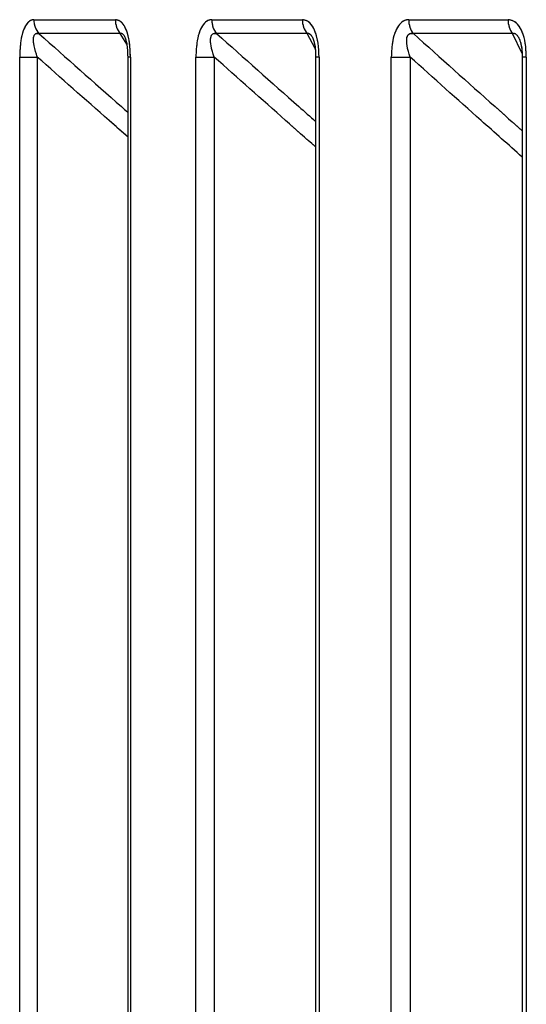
# Model space of a CAD drawing. Header units: inches. Extents: x 0.1 to 16.9, y 0.1 to 10.9.
# Tile 98 of 235: x 6.536404 to 6.537251, y 2.446275 to 2.447921. Entities that reach past the tile are written whole.
import ezdxf

# ---------------------------------------------------------------- set-up
doc = ezdxf.new("R2010")
doc.units = ezdxf.units.IN
doc.header["$MEASUREMENT"] = 0
doc.linetypes.add('PHANTOM', pattern=[0.49999999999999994, 0.25, -0.05, 0.05, -0.05, 0.05, -0.05])

msp = doc.modelspace()

# ---------------------------------------------------------------- linework, layer by layer
at = {"color": 7, "linetype": 'Continuous', "lineweight": 25}
for p, q in [((6.536427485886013, 2.447921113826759), (6.536563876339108, 2.447921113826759)), ((6.536725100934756, 2.447921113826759), (6.536876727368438, 2.447921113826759)), ((6.537054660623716, 2.447921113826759), (6.537220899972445, 2.447921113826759)), ((6.536572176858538, 2.447897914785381), (6.536435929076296, 2.447897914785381)), ((6.536582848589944, 2.447880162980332), (6.536572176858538, 2.447897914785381)), ((6.536884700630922, 2.447897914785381), (6.536733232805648, 2.447897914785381)), ((6.536898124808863, 2.447872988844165), (6.536884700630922, 2.447897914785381)), ((6.537228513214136, 2.447897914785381), (6.537062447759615, 2.447897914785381)), ((6.537244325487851, 2.447864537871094), (6.537228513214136, 2.447897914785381)), ((6.536403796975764, 2.443469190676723), (6.536403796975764, 2.447858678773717)), ((6.536403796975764, 2.447858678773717), (6.536433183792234, 2.447858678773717)), ((6.536433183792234, 2.447858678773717), (6.536433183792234, 2.443469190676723)), ((6.536584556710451, 2.447858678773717), (6.536584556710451, 2.443469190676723)), ((6.53658911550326, 2.447858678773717), (6.536584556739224, 2.447858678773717)), ((6.53658911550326, 2.447858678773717), (6.53658911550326, 2.443469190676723)), ((6.536698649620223, 2.443469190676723), (6.536698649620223, 2.447858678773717)), ((6.536698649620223, 2.447858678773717), (6.536729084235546, 2.447858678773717)), ((6.536729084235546, 2.447858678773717), (6.536729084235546, 2.443469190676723)), ((6.536898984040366, 2.447858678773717), (6.536898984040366, 2.443469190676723)), ((6.536904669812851, 2.447858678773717), (6.536898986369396, 2.447858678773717)), ((6.536904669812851, 2.447858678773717), (6.536904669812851, 2.443469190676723)), ((6.537025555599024, 2.443469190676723), (6.537025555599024, 2.447858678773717)), ((6.537025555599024, 2.447858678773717), (6.537056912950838, 2.447858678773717)), ((6.537056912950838, 2.447858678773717), (6.537056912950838, 2.443469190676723)), ((6.53724450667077, 2.447858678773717), (6.53724450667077, 2.443469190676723)), ((6.537251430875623, 2.447858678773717), (6.537244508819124, 2.447858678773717)), ((6.537251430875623, 2.447858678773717), (6.537251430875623, 2.443469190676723))]:
    msp.add_line(p, q, dxfattribs=at)
at = {"color": 7, "linetype": 'PHANTOM', "lineweight": 18}
for p, q in [((6.536427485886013, 2.447921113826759), (6.536563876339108, 2.447921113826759)), ((6.536427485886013, 2.447921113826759), (6.536563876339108, 2.447921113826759)), ((6.536427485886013, 2.447921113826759), (6.536563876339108, 2.447921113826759)), ((6.536725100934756, 2.447921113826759), (6.536876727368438, 2.447921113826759)), ((6.536725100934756, 2.447921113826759), (6.536876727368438, 2.447921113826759)), ((6.536725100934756, 2.447921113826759), (6.536876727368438, 2.447921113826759)), ((6.537054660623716, 2.447921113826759), (6.537220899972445, 2.447921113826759)), ((6.537054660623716, 2.447921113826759), (6.537220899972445, 2.447921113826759)), ((6.537054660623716, 2.447921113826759), (6.537220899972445, 2.447921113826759)), ((6.536572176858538, 2.447897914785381), (6.536435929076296, 2.447897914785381)), ((6.536572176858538, 2.447897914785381), (6.536435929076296, 2.447897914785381)), ((6.536572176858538, 2.447897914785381), (6.536435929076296, 2.447897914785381)), ((6.536582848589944, 2.447880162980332), (6.536572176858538, 2.447897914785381)), ((6.536582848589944, 2.447880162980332), (6.536572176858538, 2.447897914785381)), ((6.536582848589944, 2.447880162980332), (6.536572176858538, 2.447897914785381)), ((6.536884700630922, 2.447897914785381), (6.536733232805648, 2.447897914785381)), ((6.536884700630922, 2.447897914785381), (6.536733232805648, 2.447897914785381)), ((6.536884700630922, 2.447897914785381), (6.536733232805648, 2.447897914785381)), ((6.536898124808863, 2.447872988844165), (6.536884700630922, 2.447897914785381)), ((6.536898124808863, 2.447872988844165), (6.536884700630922, 2.447897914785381)), ((6.536898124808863, 2.447872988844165), (6.536884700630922, 2.447897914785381)), ((6.537228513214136, 2.447897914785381), (6.537062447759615, 2.447897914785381)), ((6.537228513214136, 2.447897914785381), (6.537062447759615, 2.447897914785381)), ((6.537228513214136, 2.447897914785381), (6.537062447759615, 2.447897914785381)), ((6.537244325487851, 2.447864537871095), (6.537228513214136, 2.447897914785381)), ((6.537244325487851, 2.447864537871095), (6.537228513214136, 2.447897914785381)), ((6.537244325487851, 2.447864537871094), (6.537228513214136, 2.447897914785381)), ((6.536403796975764, 2.443469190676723), (6.536403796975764, 2.447858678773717)), ((6.536403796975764, 2.447858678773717), (6.536433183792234, 2.447858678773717)), ((6.536403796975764, 2.443469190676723), (6.536403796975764, 2.447858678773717)), ((6.536403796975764, 2.447858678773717), (6.536433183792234, 2.447858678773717)), ((6.536403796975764, 2.443469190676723), (6.536403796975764, 2.447858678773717)), ((6.536403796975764, 2.447858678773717), (6.536433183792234, 2.447858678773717)), ((6.536433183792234, 2.447858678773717), (6.536433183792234, 2.443469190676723)), ((6.536433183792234, 2.447858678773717), (6.536433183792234, 2.443469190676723)), ((6.536433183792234, 2.447858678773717), (6.536433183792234, 2.443469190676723)), ((6.536584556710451, 2.447858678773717), (6.536584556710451, 2.443469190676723)), ((6.53658911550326, 2.447858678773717), (6.536584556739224, 2.447858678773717)), ((6.536584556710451, 2.447858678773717), (6.536584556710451, 2.443469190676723)), ((6.53658911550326, 2.447858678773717), (6.536584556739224, 2.447858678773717)), ((6.536584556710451, 2.447858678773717), (6.536584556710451, 2.443469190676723)), ((6.53658911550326, 2.447858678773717), (6.536584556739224, 2.447858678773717)), ((6.53658911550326, 2.447858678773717), (6.53658911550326, 2.443469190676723)), ((6.53658911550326, 2.447858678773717), (6.53658911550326, 2.443469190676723)), ((6.53658911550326, 2.447858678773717), (6.53658911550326, 2.443469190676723)), ((6.536698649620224, 2.443469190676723), (6.536698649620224, 2.447858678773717)), ((6.536698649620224, 2.447858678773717), (6.536729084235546, 2.447858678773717)), ((6.536698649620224, 2.443469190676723), (6.536698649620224, 2.447858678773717)), ((6.536698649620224, 2.447858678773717), (6.536729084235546, 2.447858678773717)), ((6.536698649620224, 2.443469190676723), (6.536698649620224, 2.447858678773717)), ((6.536698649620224, 2.447858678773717), (6.536729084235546, 2.447858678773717)), ((6.536729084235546, 2.447858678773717), (6.536729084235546, 2.443469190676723)), ((6.536729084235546, 2.447858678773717), (6.536729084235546, 2.443469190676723)), ((6.536729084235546, 2.447858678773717), (6.536729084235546, 2.443469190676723)), ((6.536898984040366, 2.447858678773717), (6.536898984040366, 2.443469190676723)), ((6.536898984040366, 2.447858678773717), (6.536898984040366, 2.443469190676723)), ((6.536898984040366, 2.447858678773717), (6.536898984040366, 2.443469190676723)), ((6.536904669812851, 2.447858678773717), (6.536898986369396, 2.447858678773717)), ((6.536904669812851, 2.447858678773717), (6.536898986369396, 2.447858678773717)), ((6.536904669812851, 2.447858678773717), (6.536898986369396, 2.447858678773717)), ((6.536904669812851, 2.447858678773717), (6.536904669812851, 2.443469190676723)), ((6.536904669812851, 2.447858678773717), (6.536904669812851, 2.443469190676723)), ((6.536904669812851, 2.447858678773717), (6.536904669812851, 2.443469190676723)), ((6.537025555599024, 2.443469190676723), (6.537025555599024, 2.447858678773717)), ((6.537025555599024, 2.447858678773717), (6.537056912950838, 2.447858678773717)), ((6.537025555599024, 2.443469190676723), (6.537025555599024, 2.447858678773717)), ((6.537025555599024, 2.447858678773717), (6.537056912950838, 2.447858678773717)), ((6.537025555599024, 2.443469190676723), (6.537025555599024, 2.447858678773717)), ((6.537025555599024, 2.447858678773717), (6.537056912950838, 2.447858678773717)), ((6.537056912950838, 2.447858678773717), (6.537056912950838, 2.443469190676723)), ((6.537056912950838, 2.447858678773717), (6.537056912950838, 2.443469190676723)), ((6.537056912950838, 2.447858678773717), (6.537056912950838, 2.443469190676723)), ((6.53724450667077, 2.447858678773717), (6.53724450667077, 2.443469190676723)), ((6.53724450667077, 2.447858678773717), (6.53724450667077, 2.443469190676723)), ((6.53724450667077, 2.447858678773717), (6.53724450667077, 2.443469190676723)), ((6.537251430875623, 2.447858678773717), (6.537244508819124, 2.447858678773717)), ((6.537251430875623, 2.447858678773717), (6.537244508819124, 2.447858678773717)), ((6.537251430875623, 2.447858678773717), (6.537244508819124, 2.447858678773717)), ((6.537251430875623, 2.447858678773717), (6.537251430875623, 2.443469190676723)), ((6.537251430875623, 2.447858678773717), (6.537251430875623, 2.443469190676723)), ((6.537251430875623, 2.447858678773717), (6.537251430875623, 2.443469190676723))]:
    msp.add_line(p, q, dxfattribs=at)
at = {"color": 7, "linetype": 'Continuous', "lineweight": 25}
for centre, radius, start, end in [((6.536462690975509, 2.447920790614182), 3.52065731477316e-05, 179.4739909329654, 220.5235218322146), ((6.536599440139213, 2.447920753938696), 3.55656210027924e-05, 179.4202148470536, 219.9537766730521), ((6.536761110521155, 2.447920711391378), 3.601183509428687e-05, 179.3597013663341, 219.2740958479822), ((6.536913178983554, 2.447920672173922), 3.645429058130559e-05, 179.3058303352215, 218.6287653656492), ((6.537091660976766, 2.447920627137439), 3.700355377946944e-05, 179.2463954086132, 217.8639359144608), ((6.537258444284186, 2.447920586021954), 3.754802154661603e-05, 179.1945785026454, 217.1420446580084)]:
    msp.add_arc(centre, radius, start, end, dxfattribs=at)
at = {"color": 7, "linetype": 'PHANTOM', "lineweight": 18}
for centre, radius, start, end in [((6.536462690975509, 2.447920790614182), 3.52065731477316e-05, 179.4739909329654, 220.5235218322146), ((6.536462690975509, 2.447920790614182), 3.52065731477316e-05, 179.4739909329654, 220.5235218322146), ((6.536462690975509, 2.447920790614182), 3.52065731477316e-05, 179.4739909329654, 220.5235218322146), ((6.536599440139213, 2.447920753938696), 3.55656210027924e-05, 179.4202148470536, 219.9537766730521), ((6.536599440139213, 2.447920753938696), 3.55656210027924e-05, 179.4202148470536, 219.9537766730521), ((6.536599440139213, 2.447920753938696), 3.55656210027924e-05, 179.4202148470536, 219.9537766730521), ((6.536761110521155, 2.447920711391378), 3.601183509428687e-05, 179.3597013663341, 219.2740958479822), ((6.536761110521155, 2.447920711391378), 3.601183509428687e-05, 179.3597013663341, 219.2740958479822), ((6.536761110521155, 2.447920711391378), 3.601183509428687e-05, 179.3597013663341, 219.2740958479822), ((6.536913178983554, 2.447920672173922), 3.645429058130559e-05, 179.3058303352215, 218.6287653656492), ((6.536913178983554, 2.447920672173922), 3.645429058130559e-05, 179.3058303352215, 218.6287653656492), ((6.536913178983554, 2.447920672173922), 3.645429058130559e-05, 179.3058303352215, 218.6287653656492), ((6.537091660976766, 2.447920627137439), 3.700355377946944e-05, 179.2463954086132, 217.8639359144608), ((6.537091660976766, 2.447920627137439), 3.700355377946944e-05, 179.2463954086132, 217.8639359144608), ((6.537091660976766, 2.447920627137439), 3.700355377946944e-05, 179.2463954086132, 217.8639359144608), ((6.537258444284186, 2.447920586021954), 3.754802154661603e-05, 179.1945785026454, 217.1420446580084), ((6.537258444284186, 2.447920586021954), 3.754802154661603e-05, 179.1945785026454, 217.1420446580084), ((6.537258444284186, 2.447920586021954), 3.754802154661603e-05, 179.1945785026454, 217.1420446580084)]:
    msp.add_arc(centre, radius, start, end, dxfattribs=at)
at = {"color": 7, "linetype": 'Continuous', "lineweight": 25}
for points, knots in [([(6.536427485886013, 2.447921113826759), (6.536425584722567, 2.447920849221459), (6.536421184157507, 2.447920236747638), (6.536414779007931, 2.447914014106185), (6.536409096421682, 2.447902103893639), (6.536404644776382, 2.447883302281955), (6.536404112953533, 2.44786785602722), (6.536403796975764, 2.447858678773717)], [0, 0, 0, 0, 0.1336272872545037, 0.30930300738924, 0.4842287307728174, 0.6935591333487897, 1, 1, 1, 1]), ([(6.53658911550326, 2.447858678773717), (6.536588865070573, 2.447866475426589), (6.536588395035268, 2.447881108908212), (6.536584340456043, 2.447899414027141), (6.536578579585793, 2.447912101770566), (6.536571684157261, 2.447919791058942), (6.536566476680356, 2.447920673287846), (6.536563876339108, 2.447921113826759)], [0, 0, 0, 0, 0.2611752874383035, 0.4901980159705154, 0.6548011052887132, 0.8276257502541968, 1, 1, 1, 1]), ([(6.536725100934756, 2.447921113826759), (6.536722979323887, 2.447920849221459), (6.536718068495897, 2.447920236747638), (6.536710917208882, 2.447914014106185), (6.536704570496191, 2.447902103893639), (6.536699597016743, 2.447883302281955), (6.536699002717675, 2.44786785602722), (6.536698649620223, 2.447858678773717)], [0, 0, 0, 0, 0.1336272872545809, 0.3093030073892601, 0.4842287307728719, 0.6935591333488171, 1, 1, 1, 1]), ([(6.536904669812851, 2.447858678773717), (6.536904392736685, 2.447866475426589), (6.536903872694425, 2.447881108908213), (6.536899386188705, 2.44789941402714), (6.536893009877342, 2.447912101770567), (6.536885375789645, 2.447919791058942), (6.53687960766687, 2.447920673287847), (6.536876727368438, 2.447921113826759)], [0, 0, 0, 0, 0.2611752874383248, 0.4901980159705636, 0.65480110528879, 0.8276257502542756, 1, 1, 1, 1]), ([(6.537054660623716, 2.447921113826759), (6.537052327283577, 2.447920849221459), (6.537046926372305, 2.447920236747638), (6.537039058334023, 2.447914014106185), (6.537032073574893, 2.447902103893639), (6.537026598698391, 2.447883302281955), (6.537025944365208, 2.44786785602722), (6.537025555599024, 2.447858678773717)], [0, 0, 0, 0, 0.1336272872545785, 0.3093030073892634, 0.4842287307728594, 0.6935591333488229, 1, 1, 1, 1]), ([(6.537251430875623, 2.447858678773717), (6.537251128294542, 2.447866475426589), (6.537250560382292, 2.447881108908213), (6.537245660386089, 2.447899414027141), (6.537238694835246, 2.447912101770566), (6.537230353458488, 2.447919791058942), (6.537224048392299, 2.447920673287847), (6.537220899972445, 2.447921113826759)], [0, 0, 0, 0, 0.2611752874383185, 0.4901980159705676, 0.654801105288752, 0.8276257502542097, 1, 1, 1, 1]), ([(6.536433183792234, 2.447858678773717), (6.536431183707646, 2.447864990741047), (6.53642800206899, 2.44787503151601), (6.536426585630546, 2.447886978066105), (6.536427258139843, 2.447892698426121), (6.536428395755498, 2.447895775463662), (6.53642991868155, 2.447897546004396), (6.536432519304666, 2.447898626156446), (6.536434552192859, 2.4478982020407), (6.536435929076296, 2.447897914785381)], [0, 0, 0, 0, 0.3643207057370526, 0.5795439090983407, 0.6799835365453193, 0.7338312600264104, 0.8222095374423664, 0.8795817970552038, 1, 1, 1, 1]), ([(6.536435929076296, 2.447897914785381), (6.536481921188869, 2.447857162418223), (6.536531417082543, 2.447813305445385), (6.53658104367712, 2.447769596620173), (6.536584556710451, 2.447766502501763)], [0, 0, 0, 0, 0.9292106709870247, 1, 1, 1, 1]), ([(6.536572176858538, 2.447897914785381), (6.536572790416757, 2.447898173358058), (6.536573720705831, 2.447898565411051), (6.536575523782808, 2.447897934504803), (6.536577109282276, 2.447896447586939), (6.536578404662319, 2.447894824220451), (6.536578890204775, 2.447893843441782), (6.536578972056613, 2.44789367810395)], [0, 0, 0, 0, 0.3293595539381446, 0.499381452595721, 0.7870354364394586, 0.9640988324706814, 1, 1, 1, 1]), ([(6.536729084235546, 2.447858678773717), (6.536727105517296, 2.447864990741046), (6.536723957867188, 2.447875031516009), (6.536722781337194, 2.447886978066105), (6.536723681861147, 2.447892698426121), (6.536725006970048, 2.447895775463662), (6.536726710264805, 2.447897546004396), (6.536729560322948, 2.447898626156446), (6.536731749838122, 2.4478982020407), (6.536733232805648, 2.447897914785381)], [0, 0, 0, 0, 0.3643207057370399, 0.5795439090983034, 0.6799835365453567, 0.7338312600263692, 0.822209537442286, 0.8795817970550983, 0.9999999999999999, 0.9999999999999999, 0.9999999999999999, 0.9999999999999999]), ([(6.536733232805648, 2.447897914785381), (6.536779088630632, 2.447857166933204), (6.536834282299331, 2.447808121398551), (6.536889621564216, 2.447759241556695), (6.536898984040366, 2.447750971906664)], [0, 0, 0, 0, 0.8308167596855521, 1, 1, 1, 1]), ([(6.536884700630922, 2.447897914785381), (6.536885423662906, 2.447898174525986), (6.536886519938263, 2.447898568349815), (6.53688857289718, 2.447897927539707), (6.536890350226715, 2.447896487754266), (6.536892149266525, 2.44789425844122), (6.536893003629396, 2.447892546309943), (6.536893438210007, 2.447891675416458)], [0, 0, 0, 0, 0.2870475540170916, 0.4352271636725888, 0.6859269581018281, 0.8402434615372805, 1, 1, 1, 1]), ([(6.537056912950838, 2.447858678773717), (6.537054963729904, 2.447864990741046), (6.537051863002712, 2.447875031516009), (6.537050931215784, 2.447886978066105), (6.537052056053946, 2.447892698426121), (6.537053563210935, 2.447895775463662), (6.537055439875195, 2.447897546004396), (6.537058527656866, 2.447898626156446), (6.53706086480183, 2.4478982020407), (6.537062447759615, 2.447897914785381)], [0, 0, 0, 0, 0.3643207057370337, 0.5795439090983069, 0.6799835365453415, 0.7338312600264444, 0.8222095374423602, 0.8795817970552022, 1, 1, 1, 1]), ([(6.537062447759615, 2.447897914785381), (6.53710797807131, 2.447857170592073), (6.53716859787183, 2.447802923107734), (6.537229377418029, 2.447748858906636), (6.53724450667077, 2.447735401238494)], [0, 0, 0, 0, 0.7510798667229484, 1, 1, 1, 1]), ([(6.537228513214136, 2.447897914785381), (6.53722934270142, 2.447898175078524), (6.537230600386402, 2.447898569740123), (6.537232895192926, 2.447897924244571), (6.537234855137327, 2.44789650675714), (6.537237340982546, 2.447893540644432), (6.537238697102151, 2.447890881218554), (6.537239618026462, 2.447889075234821)], [0, 0, 0, 0, 0.246013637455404, 0.3730107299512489, 0.5878725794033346, 0.7201292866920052, 1, 1, 1, 1]), ([(6.536579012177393, 2.447893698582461), (6.536579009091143, 2.447893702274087), (6.536578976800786, 2.447893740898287), (6.53657985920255, 2.447892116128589), (6.536581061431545, 2.447888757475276), (6.536582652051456, 2.447882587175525), (6.536584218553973, 2.447872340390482), (6.536584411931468, 2.447863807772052), (6.53658452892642, 2.44785864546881)], [0, 0, 0, 0, 0.01207896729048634, 0.1263780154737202, 0.2402257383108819, 0.4046963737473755, 0.6398364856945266, 1, 1, 1, 1]), ([(6.536893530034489, 2.447891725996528), (6.536893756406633, 2.447891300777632), (6.536894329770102, 2.447890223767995), (6.536895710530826, 2.447886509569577), (6.536897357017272, 2.447879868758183), (6.536898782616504, 2.44787022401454), (6.536898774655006, 2.447862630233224), (6.536898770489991, 2.447858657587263)], [0, 0, 0, 0, 0.08839159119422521, 0.2238813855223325, 0.4097757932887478, 0.6912273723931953, 1, 1, 1, 1]), ([(6.537239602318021, 2.447889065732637), (6.537239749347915, 2.447888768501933), (6.537240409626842, 2.44788743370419), (6.537241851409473, 2.447883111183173), (6.537243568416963, 2.44787496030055), (6.537244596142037, 2.447866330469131), (6.537244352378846, 2.447860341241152), (6.537244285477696, 2.447858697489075)], [0, 0, 0, 0, 0.05216757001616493, 0.2342730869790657, 0.465933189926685, 0.8534246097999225, 0.9999999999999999, 0.9999999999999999, 0.9999999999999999, 0.9999999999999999]), ([(6.536584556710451, 2.447725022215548), (6.536574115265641, 2.447734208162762), (6.536523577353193, 2.44777866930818), (6.536473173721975, 2.447823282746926), (6.536433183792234, 2.447858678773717)], [0, 0, 0, 0, 0.2066061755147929, 1, 1, 1, 1]), ([(6.536898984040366, 2.447708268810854), (6.536882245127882, 2.44772303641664), (6.536825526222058, 2.44777307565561), (6.536768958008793, 2.447823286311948), (6.536729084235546, 2.447858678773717)], [0, 0, 0, 0, 0.295120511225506, 1, 1, 1, 1]), ([(6.53724450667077, 2.44769146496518), (6.537221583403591, 2.447711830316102), (6.537158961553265, 2.447767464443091), (6.537096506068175, 2.447823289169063), (6.537056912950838, 2.447858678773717)], [0, 0, 0, 0, 0.3660586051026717, 1, 1, 1, 1])]:
    msp.add_open_spline(points, degree=3, knots=knots, dxfattribs=at)
at = {"color": 7, "linetype": 'PHANTOM', "lineweight": 18}
for points, knots in [([(6.536427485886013, 2.447921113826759), (6.536425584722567, 2.447920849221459), (6.536421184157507, 2.447920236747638), (6.536414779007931, 2.447914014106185), (6.536409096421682, 2.447902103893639), (6.536404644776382, 2.447883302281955), (6.536404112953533, 2.44786785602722), (6.536403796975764, 2.447858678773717)], [0, 0, 0, 0, 0.1336272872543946, 0.3093030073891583, 0.4842287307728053, 0.6935591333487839, 1, 1, 1, 1]), ([(6.536427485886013, 2.447921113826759), (6.536425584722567, 2.447920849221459), (6.536421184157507, 2.447920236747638), (6.536414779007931, 2.447914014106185), (6.536409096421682, 2.447902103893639), (6.536404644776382, 2.447883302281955), (6.536404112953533, 2.44786785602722), (6.536403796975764, 2.447858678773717)], [0, 0, 0, 0, 0.1336272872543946, 0.3093030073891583, 0.4842287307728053, 0.6935591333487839, 1, 1, 1, 1]), ([(6.536427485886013, 2.447921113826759), (6.536425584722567, 2.447920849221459), (6.536421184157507, 2.447920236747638), (6.536414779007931, 2.447914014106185), (6.536409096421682, 2.447902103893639), (6.536404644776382, 2.447883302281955), (6.536404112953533, 2.44786785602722), (6.536403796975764, 2.447858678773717)], [0, 0, 0, 0, 0.1336272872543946, 0.3093030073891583, 0.4842287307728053, 0.6935591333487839, 1, 1, 1, 1]), ([(6.53658911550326, 2.447858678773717), (6.536588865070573, 2.447866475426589), (6.536588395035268, 2.447881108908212), (6.536584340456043, 2.447899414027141), (6.536578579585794, 2.447912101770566), (6.536571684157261, 2.447919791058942), (6.536566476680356, 2.447920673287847), (6.536563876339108, 2.447921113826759)], [0, 0, 0, 0, 0.2611752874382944, 0.4901980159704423, 0.6548011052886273, 0.8276257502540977, 1, 1, 1, 1]), ([(6.53658911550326, 2.447858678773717), (6.536588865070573, 2.447866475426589), (6.536588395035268, 2.447881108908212), (6.536584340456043, 2.447899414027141), (6.536578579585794, 2.447912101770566), (6.536571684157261, 2.447919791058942), (6.536566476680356, 2.447920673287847), (6.536563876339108, 2.447921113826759)], [0, 0, 0, 0, 0.2611752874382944, 0.4901980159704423, 0.6548011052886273, 0.8276257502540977, 1, 1, 1, 1]), ([(6.53658911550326, 2.447858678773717), (6.536588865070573, 2.447866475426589), (6.536588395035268, 2.447881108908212), (6.536584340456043, 2.447899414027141), (6.536578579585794, 2.447912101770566), (6.536571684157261, 2.447919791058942), (6.536566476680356, 2.447920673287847), (6.536563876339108, 2.447921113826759)], [0, 0, 0, 0, 0.2611752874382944, 0.4901980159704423, 0.6548011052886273, 0.8276257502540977, 1, 1, 1, 1]), ([(6.536725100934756, 2.447921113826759), (6.536722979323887, 2.447920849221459), (6.536718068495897, 2.447920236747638), (6.536710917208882, 2.447914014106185), (6.536704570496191, 2.447902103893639), (6.536699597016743, 2.447883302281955), (6.536699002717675, 2.44786785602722), (6.536698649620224, 2.447858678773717)], [0, 0, 0, 0, 0.1336272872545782, 0.3093030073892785, 0.4842287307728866, 0.6935591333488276, 1, 1, 1, 1]), ([(6.536725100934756, 2.447921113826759), (6.536722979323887, 2.447920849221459), (6.536718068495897, 2.447920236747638), (6.536710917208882, 2.447914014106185), (6.536704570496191, 2.447902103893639), (6.536699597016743, 2.447883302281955), (6.536699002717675, 2.44786785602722), (6.536698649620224, 2.447858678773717)], [0, 0, 0, 0, 0.1336272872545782, 0.3093030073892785, 0.4842287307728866, 0.6935591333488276, 1, 1, 1, 1]), ([(6.536725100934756, 2.447921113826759), (6.536722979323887, 2.447920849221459), (6.536718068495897, 2.447920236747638), (6.536710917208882, 2.447914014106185), (6.536704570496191, 2.447902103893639), (6.536699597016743, 2.447883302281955), (6.536699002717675, 2.44786785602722), (6.536698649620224, 2.447858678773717)], [0, 0, 0, 0, 0.1336272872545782, 0.3093030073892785, 0.4842287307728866, 0.6935591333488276, 1, 1, 1, 1]), ([(6.536904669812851, 2.447858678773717), (6.536904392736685, 2.447866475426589), (6.536903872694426, 2.447881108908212), (6.536899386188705, 2.447899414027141), (6.536893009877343, 2.447912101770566), (6.536885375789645, 2.447919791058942), (6.536879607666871, 2.447920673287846), (6.536876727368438, 2.447921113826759)], [0, 0, 0, 0, 0.2611752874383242, 0.4901980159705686, 0.6548011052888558, 0.8276257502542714, 1, 1, 1, 1]), ([(6.536904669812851, 2.447858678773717), (6.536904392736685, 2.447866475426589), (6.536903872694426, 2.447881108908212), (6.536899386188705, 2.447899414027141), (6.536893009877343, 2.447912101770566), (6.536885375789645, 2.447919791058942), (6.536879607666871, 2.447920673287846), (6.536876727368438, 2.447921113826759)], [0, 0, 0, 0, 0.2611752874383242, 0.4901980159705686, 0.6548011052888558, 0.8276257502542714, 1, 1, 1, 1]), ([(6.536904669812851, 2.447858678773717), (6.536904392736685, 2.447866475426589), (6.536903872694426, 2.447881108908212), (6.536899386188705, 2.447899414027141), (6.536893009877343, 2.447912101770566), (6.536885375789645, 2.447919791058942), (6.536879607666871, 2.447920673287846), (6.536876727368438, 2.447921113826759)], [0, 0, 0, 0, 0.2611752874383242, 0.4901980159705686, 0.6548011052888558, 0.8276257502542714, 1, 1, 1, 1]), ([(6.537054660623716, 2.447921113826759), (6.537052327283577, 2.447920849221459), (6.537046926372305, 2.447920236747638), (6.537039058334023, 2.447914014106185), (6.537032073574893, 2.447902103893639), (6.537026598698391, 2.447883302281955), (6.537025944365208, 2.44786785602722), (6.537025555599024, 2.447858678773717)], [0, 0, 0, 0, 0.1336272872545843, 0.3093030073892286, 0.484228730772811, 0.6935591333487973, 1, 1, 1, 1]), ([(6.537054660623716, 2.447921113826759), (6.537052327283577, 2.447920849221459), (6.537046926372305, 2.447920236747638), (6.537039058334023, 2.447914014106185), (6.537032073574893, 2.447902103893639), (6.537026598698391, 2.447883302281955), (6.537025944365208, 2.44786785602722), (6.537025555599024, 2.447858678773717)], [0, 0, 0, 0, 0.1336272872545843, 0.3093030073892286, 0.484228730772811, 0.6935591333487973, 1, 1, 1, 1]), ([(6.537054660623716, 2.447921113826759), (6.537052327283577, 2.447920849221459), (6.537046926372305, 2.447920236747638), (6.537039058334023, 2.447914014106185), (6.537032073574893, 2.447902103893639), (6.537026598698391, 2.447883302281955), (6.537025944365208, 2.44786785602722), (6.537025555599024, 2.447858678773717)], [0, 0, 0, 0, 0.1336272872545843, 0.3093030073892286, 0.484228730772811, 0.6935591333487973, 1, 1, 1, 1]), ([(6.537251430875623, 2.447858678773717), (6.537251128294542, 2.447866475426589), (6.537250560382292, 2.447881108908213), (6.537245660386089, 2.44789941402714), (6.537238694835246, 2.447912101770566), (6.537230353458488, 2.447919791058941), (6.537224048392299, 2.447920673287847), (6.537220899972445, 2.447921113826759)], [0, 0, 0, 0, 0.2611752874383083, 0.4901980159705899, 0.6548011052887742, 0.8276257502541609, 0.9999999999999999, 0.9999999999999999, 0.9999999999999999, 0.9999999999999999]), ([(6.537251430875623, 2.447858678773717), (6.537251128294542, 2.447866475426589), (6.537250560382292, 2.447881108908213), (6.537245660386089, 2.44789941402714), (6.537238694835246, 2.447912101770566), (6.537230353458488, 2.447919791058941), (6.537224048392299, 2.447920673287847), (6.537220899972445, 2.447921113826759)], [0, 0, 0, 0, 0.2611752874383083, 0.4901980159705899, 0.6548011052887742, 0.8276257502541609, 0.9999999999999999, 0.9999999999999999, 0.9999999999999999, 0.9999999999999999]), ([(6.537251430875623, 2.447858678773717), (6.537251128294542, 2.447866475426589), (6.537250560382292, 2.447881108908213), (6.537245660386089, 2.44789941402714), (6.537238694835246, 2.447912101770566), (6.537230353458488, 2.447919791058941), (6.537224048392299, 2.447920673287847), (6.537220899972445, 2.447921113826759)], [0, 0, 0, 0, 0.2611752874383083, 0.4901980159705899, 0.6548011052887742, 0.8276257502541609, 0.9999999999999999, 0.9999999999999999, 0.9999999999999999, 0.9999999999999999]), ([(6.536433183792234, 2.447858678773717), (6.536431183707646, 2.447864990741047), (6.53642800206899, 2.44787503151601), (6.536426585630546, 2.447886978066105), (6.536427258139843, 2.447892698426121), (6.536428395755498, 2.447895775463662), (6.53642991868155, 2.447897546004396), (6.536432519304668, 2.447898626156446), (6.536434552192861, 2.4478982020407), (6.536435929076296, 2.447897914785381)], [0, 0, 0, 0, 0.3643207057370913, 0.5795439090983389, 0.6799835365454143, 0.733831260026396, 0.8222095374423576, 0.8795817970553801, 1, 1, 1, 1]), ([(6.536433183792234, 2.447858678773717), (6.536431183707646, 2.447864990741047), (6.53642800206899, 2.44787503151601), (6.536426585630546, 2.447886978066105), (6.536427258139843, 2.447892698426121), (6.536428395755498, 2.447895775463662), (6.53642991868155, 2.447897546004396), (6.536432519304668, 2.447898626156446), (6.536434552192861, 2.4478982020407), (6.536435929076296, 2.447897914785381)], [0, 0, 0, 0, 0.3643207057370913, 0.5795439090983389, 0.6799835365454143, 0.733831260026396, 0.8222095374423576, 0.8795817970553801, 1, 1, 1, 1]), ([(6.536433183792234, 2.447858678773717), (6.536431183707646, 2.447864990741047), (6.53642800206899, 2.44787503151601), (6.536426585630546, 2.447886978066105), (6.536427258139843, 2.447892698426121), (6.536428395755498, 2.447895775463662), (6.53642991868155, 2.447897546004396), (6.536432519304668, 2.447898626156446), (6.536434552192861, 2.4478982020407), (6.536435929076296, 2.447897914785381)], [0, 0, 0, 0, 0.3643207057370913, 0.5795439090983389, 0.6799835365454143, 0.733831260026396, 0.8222095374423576, 0.8795817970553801, 1, 1, 1, 1]), ([(6.536435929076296, 2.447897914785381), (6.536481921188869, 2.447857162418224), (6.536531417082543, 2.447813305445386), (6.53658104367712, 2.447769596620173), (6.536584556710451, 2.447766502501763)], [0, 0, 0, 0, 0.9292106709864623, 1, 1, 1, 1]), ([(6.536435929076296, 2.447897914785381), (6.536481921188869, 2.447857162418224), (6.536531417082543, 2.447813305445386), (6.53658104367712, 2.447769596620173), (6.536584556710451, 2.447766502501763)], [0, 0, 0, 0, 0.9292106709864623, 1, 1, 1, 1]), ([(6.536435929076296, 2.447897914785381), (6.536481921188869, 2.447857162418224), (6.536531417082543, 2.447813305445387), (6.53658104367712, 2.447769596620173), (6.536584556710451, 2.447766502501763)], [0, 0, 0, 0, 0.9292106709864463, 1, 1, 1, 1]), ([(6.536572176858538, 2.447897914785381), (6.536572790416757, 2.447898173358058), (6.536573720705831, 2.447898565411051), (6.536575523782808, 2.447897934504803), (6.536577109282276, 2.44789644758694), (6.536578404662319, 2.447894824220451), (6.536578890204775, 2.447893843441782), (6.536578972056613, 2.44789367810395)], [0, 0, 0, 0, 0.3293595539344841, 0.4993814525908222, 0.7870354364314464, 0.9640988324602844, 1, 1, 1, 1]), ([(6.536572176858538, 2.447897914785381), (6.536572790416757, 2.447898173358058), (6.536573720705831, 2.447898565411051), (6.536575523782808, 2.447897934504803), (6.536577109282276, 2.44789644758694), (6.536578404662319, 2.447894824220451), (6.536578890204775, 2.447893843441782), (6.536578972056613, 2.44789367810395)], [0, 0, 0, 0, 0.3293595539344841, 0.4993814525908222, 0.7870354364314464, 0.9640988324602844, 1, 1, 1, 1]), ([(6.536572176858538, 2.447897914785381), (6.536572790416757, 2.447898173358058), (6.536573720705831, 2.447898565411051), (6.536575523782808, 2.447897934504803), (6.536577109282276, 2.447896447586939), (6.536578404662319, 2.447894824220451), (6.536578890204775, 2.447893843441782), (6.536578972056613, 2.44789367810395)], [0, 0, 0, 0, 0.3293595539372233, 0.4993814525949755, 0.787035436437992, 0.9640988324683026, 0.9999999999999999, 0.9999999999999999, 0.9999999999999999, 0.9999999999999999]), ([(6.536729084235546, 2.447858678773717), (6.536727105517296, 2.447864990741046), (6.536723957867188, 2.447875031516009), (6.536722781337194, 2.447886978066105), (6.536723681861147, 2.447892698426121), (6.536725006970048, 2.447895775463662), (6.536726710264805, 2.447897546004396), (6.536729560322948, 2.447898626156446), (6.536731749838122, 2.4478982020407), (6.536733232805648, 2.447897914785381)], [0, 0, 0, 0, 0.3643207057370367, 0.5795439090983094, 0.6799835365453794, 0.7338312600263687, 0.822209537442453, 0.8795817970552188, 1, 1, 1, 1]), ([(6.536729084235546, 2.447858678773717), (6.536727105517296, 2.447864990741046), (6.536723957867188, 2.447875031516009), (6.536722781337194, 2.447886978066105), (6.536723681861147, 2.447892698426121), (6.536725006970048, 2.447895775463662), (6.536726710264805, 2.447897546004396), (6.536729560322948, 2.447898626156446), (6.536731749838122, 2.4478982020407), (6.536733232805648, 2.447897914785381)], [0, 0, 0, 0, 0.3643207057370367, 0.5795439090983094, 0.6799835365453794, 0.7338312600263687, 0.822209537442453, 0.8795817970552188, 1, 1, 1, 1]), ([(6.536729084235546, 2.447858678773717), (6.536727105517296, 2.447864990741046), (6.536723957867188, 2.447875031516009), (6.536722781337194, 2.447886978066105), (6.536723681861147, 2.447892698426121), (6.536725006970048, 2.447895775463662), (6.536726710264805, 2.447897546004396), (6.536729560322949, 2.447898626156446), (6.536731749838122, 2.4478982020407), (6.536733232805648, 2.447897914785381)], [0, 0, 0, 0, 0.3643207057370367, 0.5795439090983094, 0.6799835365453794, 0.7338312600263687, 0.822209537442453, 0.8795817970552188, 1, 1, 1, 1]), ([(6.536733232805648, 2.447897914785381), (6.536779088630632, 2.447857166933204), (6.536834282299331, 2.447808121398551), (6.536889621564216, 2.447759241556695), (6.536898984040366, 2.447750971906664)], [0, 0, 0, 0, 0.8308167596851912, 1, 1, 1, 1]), ([(6.536733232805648, 2.447897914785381), (6.536779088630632, 2.447857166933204), (6.536834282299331, 2.447808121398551), (6.536889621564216, 2.447759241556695), (6.536898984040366, 2.447750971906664)], [0, 0, 0, 0, 0.830816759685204, 1, 1, 1, 1]), ([(6.536733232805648, 2.447897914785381), (6.536779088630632, 2.447857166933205), (6.536834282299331, 2.447808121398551), (6.536889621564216, 2.447759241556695), (6.536898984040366, 2.447750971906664)], [0, 0, 0, 0, 0.8308167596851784, 1, 1, 1, 1]), ([(6.536884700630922, 2.447897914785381), (6.536885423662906, 2.447898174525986), (6.536886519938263, 2.447898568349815), (6.53688857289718, 2.447897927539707), (6.536890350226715, 2.447896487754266), (6.536892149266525, 2.44789425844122), (6.536893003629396, 2.447892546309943), (6.536893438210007, 2.447891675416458)], [0, 0, 0, 0, 0.2870475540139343, 0.4352271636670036, 0.685926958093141, 0.840243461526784, 0.9999999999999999, 0.9999999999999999, 0.9999999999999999, 0.9999999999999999]), ([(6.536884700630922, 2.447897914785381), (6.536885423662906, 2.447898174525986), (6.536886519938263, 2.447898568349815), (6.53688857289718, 2.447897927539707), (6.536890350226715, 2.447896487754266), (6.536892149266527, 2.44789425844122), (6.536893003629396, 2.447892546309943), (6.536893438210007, 2.447891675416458)], [0, 0, 0, 0, 0.2870475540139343, 0.4352271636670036, 0.685926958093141, 0.840243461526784, 0.9999999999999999, 0.9999999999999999, 0.9999999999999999, 0.9999999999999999]), ([(6.536884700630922, 2.447897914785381), (6.536885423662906, 2.447898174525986), (6.536886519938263, 2.447898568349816), (6.53688857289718, 2.447897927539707), (6.536890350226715, 2.447896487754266), (6.536892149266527, 2.44789425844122), (6.536893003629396, 2.447892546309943), (6.536893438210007, 2.447891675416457)], [0, 0, 0, 0, 0.2870475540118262, 0.4352271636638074, 0.6859269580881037, 0.8402434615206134, 0.9999999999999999, 0.9999999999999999, 0.9999999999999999, 0.9999999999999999]), ([(6.537056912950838, 2.447858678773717), (6.537054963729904, 2.447864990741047), (6.537051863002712, 2.44787503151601), (6.537050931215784, 2.447886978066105), (6.537052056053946, 2.447892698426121), (6.537053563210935, 2.447895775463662), (6.537055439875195, 2.447897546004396), (6.537058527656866, 2.447898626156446), (6.53706086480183, 2.4478982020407), (6.537062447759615, 2.447897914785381)], [0, 0, 0, 0, 0.3643207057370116, 0.579543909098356, 0.6799835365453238, 0.7338312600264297, 0.8222095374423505, 0.8795817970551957, 1, 1, 1, 1]), ([(6.537056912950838, 2.447858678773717), (6.537054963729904, 2.447864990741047), (6.537051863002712, 2.44787503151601), (6.537050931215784, 2.447886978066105), (6.537052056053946, 2.447892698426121), (6.537053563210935, 2.447895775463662), (6.537055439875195, 2.447897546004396), (6.537058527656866, 2.447898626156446), (6.53706086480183, 2.4478982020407), (6.537062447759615, 2.447897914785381)], [0, 0, 0, 0, 0.3643207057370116, 0.579543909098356, 0.6799835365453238, 0.7338312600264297, 0.8222095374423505, 0.8795817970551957, 1, 1, 1, 1]), ([(6.537056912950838, 2.447858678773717), (6.537054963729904, 2.447864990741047), (6.537051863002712, 2.44787503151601), (6.537050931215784, 2.447886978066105), (6.537052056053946, 2.447892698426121), (6.537053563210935, 2.447895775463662), (6.537055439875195, 2.447897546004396), (6.537058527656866, 2.447898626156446), (6.53706086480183, 2.4478982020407), (6.537062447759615, 2.447897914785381)], [0, 0, 0, 0, 0.3643207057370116, 0.579543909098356, 0.6799835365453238, 0.7338312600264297, 0.8222095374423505, 0.8795817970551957, 1, 1, 1, 1]), ([(6.537062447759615, 2.447897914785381), (6.53710797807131, 2.447857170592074), (6.53716859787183, 2.447802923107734), (6.537229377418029, 2.447748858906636), (6.53724450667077, 2.447735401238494)], [0, 0, 0, 0, 0.7510798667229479, 1, 1, 1, 1]), ([(6.537062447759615, 2.447897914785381), (6.53710797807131, 2.447857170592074), (6.53716859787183, 2.447802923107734), (6.537229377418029, 2.447748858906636), (6.53724450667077, 2.447735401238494)], [0, 0, 0, 0, 0.7510798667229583, 1, 1, 1, 1]), ([(6.537062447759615, 2.447897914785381), (6.53710797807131, 2.447857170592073), (6.53716859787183, 2.447802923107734), (6.537229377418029, 2.447748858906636), (6.53724450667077, 2.447735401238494)], [0, 0, 0, 0, 0.7510798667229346, 1, 1, 1, 1]), ([(6.537228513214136, 2.447897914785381), (6.53722934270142, 2.447898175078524), (6.537230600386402, 2.447898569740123), (6.537232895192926, 2.447897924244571), (6.537234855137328, 2.44789650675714), (6.537237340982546, 2.447893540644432), (6.537238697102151, 2.447890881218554), (6.537239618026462, 2.447889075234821)], [0, 0, 0, 0, 0.2460136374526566, 0.3730107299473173, 0.5878725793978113, 0.7201292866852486, 1, 1, 1, 1]), ([(6.537228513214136, 2.447897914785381), (6.53722934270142, 2.447898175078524), (6.537230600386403, 2.447898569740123), (6.537232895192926, 2.447897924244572), (6.537234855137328, 2.447896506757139), (6.537237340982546, 2.447893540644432), (6.537238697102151, 2.447890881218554), (6.537239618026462, 2.447889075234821)], [0, 0, 0, 0, 0.2460136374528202, 0.3730107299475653, 0.5878725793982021, 0.7201292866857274, 1, 1, 1, 1]), ([(6.537228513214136, 2.447897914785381), (6.53722934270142, 2.447898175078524), (6.537230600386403, 2.447898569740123), (6.537232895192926, 2.447897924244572), (6.537234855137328, 2.447896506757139), (6.537237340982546, 2.447893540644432), (6.537238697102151, 2.447890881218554), (6.537239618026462, 2.447889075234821)], [0, 0, 0, 0, 0.2460136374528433, 0.3730107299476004, 0.5878725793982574, 0.720129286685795, 1, 1, 1, 1]), ([(6.536579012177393, 2.44789369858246), (6.536579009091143, 2.447893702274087), (6.536578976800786, 2.447893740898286), (6.53657985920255, 2.447892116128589), (6.536581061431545, 2.447888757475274), (6.536582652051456, 2.447882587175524), (6.536584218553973, 2.447872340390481), (6.536584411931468, 2.447863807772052), (6.53658452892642, 2.44785864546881)], [0, 0, 0, 0, 0.01207896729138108, 0.1263780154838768, 0.2402257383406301, 0.4046963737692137, 0.6398364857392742, 1, 1, 1, 1]), ([(6.536579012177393, 2.447893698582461), (6.536579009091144, 2.447893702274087), (6.536578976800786, 2.447893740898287), (6.53657985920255, 2.447892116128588), (6.536581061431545, 2.447888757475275), (6.536582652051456, 2.447882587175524), (6.536584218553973, 2.447872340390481), (6.536584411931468, 2.447863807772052), (6.53658452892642, 2.44785864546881)], [0, 0, 0, 0, 0.01207896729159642, 0.1263780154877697, 0.2402257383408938, 0.4046963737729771, 0.6398364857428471, 1, 1, 1, 1]), ([(6.536579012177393, 2.447893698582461), (6.536579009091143, 2.447893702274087), (6.536578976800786, 2.447893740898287), (6.53657985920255, 2.447892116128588), (6.536581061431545, 2.447888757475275), (6.536582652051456, 2.447882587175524), (6.536584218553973, 2.447872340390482), (6.536584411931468, 2.447863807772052), (6.53658452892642, 2.44785864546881)], [0, 0, 0, 0, 0.0120789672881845, 0.1263780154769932, 0.2402257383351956, 0.4046963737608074, 0.639836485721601, 1, 1, 1, 1]), ([(6.536893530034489, 2.447891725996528), (6.536893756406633, 2.447891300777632), (6.536894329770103, 2.447890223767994), (6.536895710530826, 2.447886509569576), (6.536897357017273, 2.44787986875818), (6.536898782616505, 2.447870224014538), (6.536898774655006, 2.447862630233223), (6.536898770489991, 2.447858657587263)], [0, 0, 0, 0, 0.08839159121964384, 0.2238813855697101, 0.4097757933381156, 0.6912273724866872, 1, 1, 1, 1]), ([(6.536893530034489, 2.447891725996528), (6.536893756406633, 2.447891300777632), (6.536894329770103, 2.447890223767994), (6.536895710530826, 2.447886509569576), (6.536897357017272, 2.447879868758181), (6.536898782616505, 2.447870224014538), (6.536898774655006, 2.447862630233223), (6.536898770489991, 2.447858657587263)], [0, 0, 0, 0, 0.08839159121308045, 0.2238813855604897, 0.4097757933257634, 0.6912273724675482, 0.9999999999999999, 0.9999999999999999, 0.9999999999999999, 0.9999999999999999]), ([(6.536893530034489, 2.447891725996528), (6.536893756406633, 2.447891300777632), (6.536894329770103, 2.447890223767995), (6.536895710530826, 2.447886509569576), (6.536897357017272, 2.447879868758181), (6.536898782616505, 2.447870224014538), (6.536898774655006, 2.447862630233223), (6.536898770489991, 2.447858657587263)], [0, 0, 0, 0, 0.0883915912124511, 0.2238813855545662, 0.4097757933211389, 0.6912273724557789, 0.9999999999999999, 0.9999999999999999, 0.9999999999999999, 0.9999999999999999]), ([(6.537239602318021, 2.447889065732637), (6.537239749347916, 2.447888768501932), (6.537240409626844, 2.447887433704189), (6.537241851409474, 2.447883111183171), (6.537243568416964, 2.447874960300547), (6.537244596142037, 2.447866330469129), (6.537244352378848, 2.447860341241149), (6.537244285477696, 2.447858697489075)], [0, 0, 0, 0, 0.05216757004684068, 0.2342730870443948, 0.4659331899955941, 0.8534246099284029, 1, 1, 1, 1]), ([(6.537239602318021, 2.447889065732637), (6.537239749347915, 2.447888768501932), (6.537240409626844, 2.447887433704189), (6.537241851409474, 2.447883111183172), (6.537243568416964, 2.447874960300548), (6.537244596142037, 2.447866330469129), (6.537244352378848, 2.447860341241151), (6.537244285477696, 2.447858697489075)], [0, 0, 0, 0, 0.05216757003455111, 0.2342730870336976, 0.4659331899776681, 0.8534246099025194, 0.9999999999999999, 0.9999999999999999, 0.9999999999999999, 0.9999999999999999]), ([(6.537239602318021, 2.447889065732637), (6.537239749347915, 2.447888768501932), (6.537240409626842, 2.447887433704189), (6.537241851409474, 2.447883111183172), (6.537243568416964, 2.447874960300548), (6.537244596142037, 2.44786633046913), (6.537244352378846, 2.447860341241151), (6.537244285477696, 2.447858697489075)], [0, 0, 0, 0, 0.05216757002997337, 0.2342730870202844, 0.465933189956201, 0.8534246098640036, 0.9999999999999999, 0.9999999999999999, 0.9999999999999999, 0.9999999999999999]), ([(6.536584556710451, 2.447725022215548), (6.536574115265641, 2.447734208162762), (6.536523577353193, 2.44777866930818), (6.536473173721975, 2.447823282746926), (6.536433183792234, 2.447858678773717)], [0, 0, 0, 0, 0.2066061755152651, 1, 1, 1, 1]), ([(6.536584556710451, 2.447725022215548), (6.536574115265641, 2.447734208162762), (6.536523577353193, 2.44777866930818), (6.536473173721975, 2.447823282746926), (6.536433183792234, 2.447858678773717)], [0, 0, 0, 0, 0.2066061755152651, 1, 1, 1, 1]), ([(6.536584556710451, 2.447725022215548), (6.536574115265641, 2.447734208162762), (6.536523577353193, 2.447778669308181), (6.536473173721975, 2.447823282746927), (6.536433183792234, 2.447858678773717)], [0, 0, 0, 0, 0.2066061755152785, 0.9999999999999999, 0.9999999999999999, 0.9999999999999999, 0.9999999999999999]), ([(6.536898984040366, 2.447708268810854), (6.536882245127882, 2.44772303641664), (6.536825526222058, 2.44777307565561), (6.536768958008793, 2.447823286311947), (6.536729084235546, 2.447858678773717)], [0, 0, 0, 0, 0.2951205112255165, 1, 1, 1, 1]), ([(6.536898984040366, 2.447708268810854), (6.536882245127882, 2.44772303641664), (6.536825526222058, 2.44777307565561), (6.536768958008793, 2.447823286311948), (6.536729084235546, 2.447858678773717)], [0, 0, 0, 0, 0.295120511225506, 1, 1, 1, 1]), ([(6.536898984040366, 2.447708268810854), (6.536882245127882, 2.44772303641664), (6.536825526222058, 2.44777307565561), (6.536768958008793, 2.447823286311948), (6.536729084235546, 2.447858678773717)], [0, 0, 0, 0, 0.2951205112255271, 1, 1, 1, 1]), ([(6.53724450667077, 2.44769146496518), (6.537221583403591, 2.447711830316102), (6.537158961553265, 2.44776746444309), (6.537096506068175, 2.447823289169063), (6.537056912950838, 2.447858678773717)], [0, 0, 0, 0, 0.3660586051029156, 1, 1, 1, 1]), ([(6.53724450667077, 2.44769146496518), (6.537221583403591, 2.447711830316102), (6.537158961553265, 2.44776746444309), (6.537096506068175, 2.447823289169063), (6.537056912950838, 2.447858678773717)], [0, 0, 0, 0, 0.3660586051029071, 1, 1, 1, 1]), ([(6.53724450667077, 2.44769146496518), (6.537221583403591, 2.447711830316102), (6.537158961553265, 2.44776746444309), (6.537096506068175, 2.447823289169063), (6.537056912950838, 2.447858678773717)], [0, 0, 0, 0, 0.3660586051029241, 1, 1, 1, 1])]:
    msp.add_open_spline(points, degree=3, knots=knots, dxfattribs=at)

doc.saveas('drawing.dxf')
